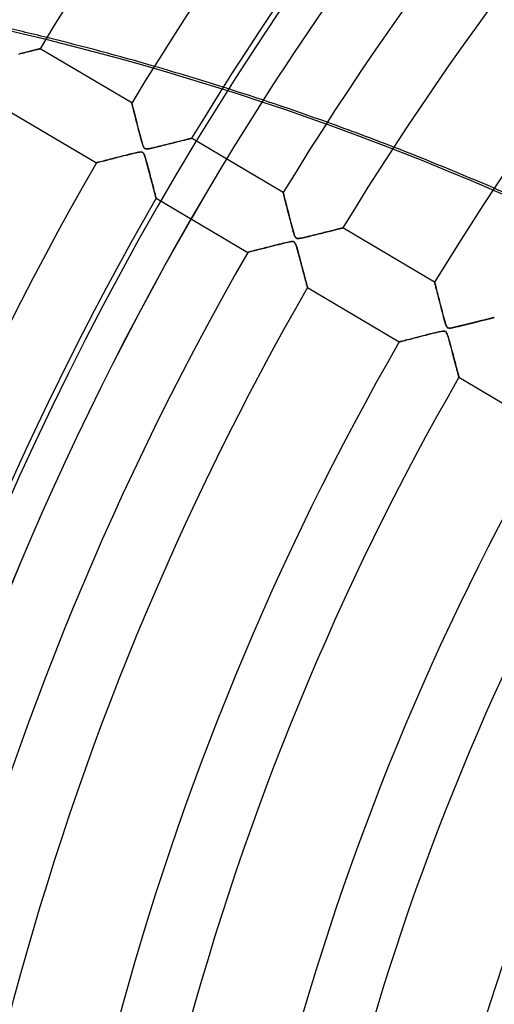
# Model space of a CAD drawing. Header units: millimetres. Extents: x -625 to 625, y -625 to 625.
# Tile 21 of 56: x -410 to -342, y 109 to 251. Entities that reach past the tile are written whole.
import ezdxf

# ---------------------------------------------------------------- set-up
doc = ezdxf.new("R2010")
doc.units = ezdxf.units.MM
doc.layers.add('HIDDEN', color=7, linetype='Continuous')
doc.layers.add('THICK', color=7, linetype='Continuous')

msp = doc.modelspace()

# ---------------------------------------------------------------- linework, layer by layer
at = {"layer": 'HIDDEN'}
for p, q in [((-407.82, 246.56), (-407.69, 246.59)), ((-407.69, 246.59), (-407.58, 246.62)), ((-407.58, 246.62), (-407.48, 246.64)), ((-407.48, 246.64), (-407.41, 246.66)), ((-407.41, 246.66), (-407.35, 246.68)), ((-407.35, 246.68), (-407.32, 246.69)), ((-407.32, 246.69), (-407.3, 246.69)), ((-410.36, 245.92), (-410.1, 245.99)), ((-410.1, 245.99), (-409.84, 246.05)), ((-409.84, 246.05), (-409.59, 246.12)), ((-409.59, 246.12), (-409.35, 246.18)), ((-409.35, 246.18), (-409.12, 246.23)), ((-409.12, 246.23), (-408.9, 246.29)), ((-408.9, 246.29), (-408.69, 246.34)), ((-408.69, 246.34), (-408.49, 246.39)), ((-408.49, 246.39), (-408.31, 246.44)), ((-408.31, 246.44), (-408.13, 246.48)), ((-408.13, 246.48), (-407.97, 246.52)), ((-407.97, 246.52), (-407.82, 246.56)), ((-394.1, 238.88), (-394.09, 238.86)), ((-394.09, 238.86), (-394.08, 238.8)), ((-394.08, 238.8), (-394.05, 238.71)), ((-394.05, 238.71), (-394.02, 238.59)), ((-394.02, 238.59), (-393.98, 238.43)), ((-393.98, 238.43), (-393.93, 238.24)), ((-393.93, 238.24), (-393.88, 238.02)), ((-393.88, 238.02), (-393.82, 237.78)), ((-393.82, 237.78), (-393.75, 237.52)), ((-393.75, 237.52), (-393.68, 237.23)), ((-393.68, 237.23), (-393.6, 236.93)), ((-393.6, 236.93), (-393.52, 236.61)), ((-393.52, 236.61), (-393.44, 236.28)), ((-393.44, 236.28), (-393.35, 235.93)), ((-393.35, 235.93), (-393.26, 235.58)), ((-393.26, 235.58), (-393.17, 235.23)), ((-393.17, 235.23), (-393.07, 234.87)), ((-393.07, 234.87), (-392.98, 234.52)), ((-392.98, 234.52), (-392.89, 234.16)), ((-392.89, 234.16), (-392.79, 233.81)), ((-392.79, 233.81), (-392.7, 233.47)), ((-392.7, 233.47), (-392.61, 233.16)), ((-392.61, 233.16), (-392.53, 232.9)), ((-392.53, 232.9), (-392.45, 232.69)), ((-392.45, 232.69), (-392.39, 232.55)), ((-392.39, 232.55), (-392.34, 232.46)), ((-392.34, 232.46), (-392.3, 232.39)), ((-391.21, 232.39), (-391.04, 232.42)), ((-391.04, 232.42), (-390.85, 232.47)), ((-390.85, 232.47), (-390.65, 232.51)), ((-390.65, 232.51), (-390.44, 232.57)), ((-390.44, 232.57), (-390.21, 232.62)), ((-390.21, 232.62), (-389.98, 232.68)), ((-389.98, 232.68), (-389.73, 232.74)), ((-389.73, 232.74), (-389.48, 232.8)), ((-389.48, 232.8), (-389.23, 232.87)), ((-389.23, 232.87), (-388.98, 232.93)), ((-388.98, 232.93), (-388.73, 232.99)), ((-388.73, 232.99), (-388.49, 233.05)), ((-388.49, 233.05), (-388.26, 233.11)), ((-388.26, 233.11), (-388.03, 233.16)), ((-388.03, 233.16), (-387.82, 233.22)), ((-387.82, 233.22), (-387.6, 233.27)), ((-387.6, 233.27), (-387.4, 233.32)), ((-387.4, 233.32), (-387.2, 233.37)), ((-387.2, 233.37), (-387.02, 233.42)), ((-387.02, 233.42), (-386.84, 233.46)), ((-386.84, 233.46), (-386.66, 233.51)), ((-386.66, 233.51), (-386.5, 233.55)), ((-386.5, 233.55), (-386.34, 233.59)), ((-386.34, 233.59), (-386.2, 233.62)), ((-386.2, 233.62), (-386.06, 233.66)), ((-386.06, 233.66), (-385.94, 233.69)), ((-385.94, 233.69), (-385.83, 233.72)), ((-385.83, 233.72), (-385.73, 233.74)), ((-385.73, 233.74), (-385.65, 233.76)), ((-385.65, 233.76), (-385.59, 233.77)), ((-385.59, 233.77), (-385.54, 233.79)), ((-385.54, 233.79), (-385.51, 233.79)), ((-385.51, 233.79), (-385.51, 233.8)), ((-396.32, 231.01), (-396.64, 230.93)), ((-395.99, 231.1), (-396.32, 231.01)), ((-395.66, 231.18), (-395.99, 231.1)), ((-395.34, 231.26), (-395.66, 231.18)), ((-395.02, 231.34), (-395.34, 231.26)), ((-394.72, 231.42), (-395.02, 231.34)), ((-394.44, 231.49), (-394.72, 231.42)), ((-394.17, 231.56), (-394.44, 231.49)), ((-393.92, 231.62), (-394.17, 231.56)), ((-393.69, 231.67), (-393.92, 231.62)), ((-393.49, 231.71), (-393.69, 231.67)), ((-393.32, 231.75), (-393.49, 231.71)), ((-393.15, 231.78), (-393.32, 231.75)), ((-393, 231.81), (-393.15, 231.78)), ((-392.86, 231.82), (-393, 231.81)), ((-392.75, 231.83), (-392.86, 231.82)), ((-392.65, 231.82), (-392.75, 231.83)), ((-392.58, 231.8), (-392.65, 231.82)), ((-392.51, 231.77), (-392.58, 231.8)), ((-392.46, 231.72), (-392.51, 231.77)), ((-392.41, 231.66), (-392.46, 231.72)), ((-392.36, 231.57), (-392.41, 231.66)), ((-392.31, 231.46), (-392.36, 231.57)), ((-392.25, 231.32), (-392.31, 231.46)), ((-392.3, 232.39), (-392.24, 232.34)), ((-392.2, 231.16), (-392.25, 231.32)), ((-392.24, 232.34), (-392.19, 232.31)), ((-392.14, 230.96), (-392.2, 231.16)), ((-392.19, 232.31), (-392.13, 232.28)), ((-392.13, 232.28), (-392.05, 232.27)), ((-392.05, 232.27), (-391.97, 232.27)), ((-391.97, 232.27), (-391.86, 232.27)), ((-391.86, 232.27), (-391.75, 232.28)), ((-391.75, 232.28), (-391.63, 232.3)), ((-391.63, 232.3), (-391.51, 232.32)), ((-391.51, 232.32), (-391.37, 232.35)), ((-391.37, 232.35), (-391.21, 232.39)), ((-399.17, 230.27), (-399.19, 230.27)), ((-399.12, 230.29), (-399.17, 230.27)), ((-399.03, 230.31), (-399.12, 230.29)), ((-398.92, 230.34), (-399.03, 230.31)), ((-398.78, 230.38), (-398.92, 230.34)), ((-398.61, 230.42), (-398.78, 230.38)), ((-398.43, 230.47), (-398.61, 230.42)), ((-398.23, 230.52), (-398.43, 230.47)), ((-398, 230.58), (-398.23, 230.52)), ((-397.76, 230.64), (-398, 230.58)), ((-397.51, 230.71), (-397.76, 230.64)), ((-397.24, 230.78), (-397.51, 230.71)), ((-396.95, 230.85), (-397.24, 230.78)), ((-396.64, 230.93), (-396.95, 230.85)), ((-392.07, 230.74), (-392.14, 230.96)), ((-392.01, 230.51), (-392.07, 230.74)), ((-391.94, 230.25), (-392.01, 230.51)), ((-391.86, 229.98), (-391.94, 230.25)), ((-391.79, 229.71), (-391.86, 229.98)), ((-391.72, 229.45), (-391.79, 229.71)), ((-391.65, 229.18), (-391.72, 229.45)), ((-391.58, 228.92), (-391.65, 229.18)), ((-391.51, 228.66), (-391.58, 228.92)), ((-391.44, 228.41), (-391.51, 228.66)), ((-391.38, 228.16), (-391.44, 228.41)), ((-391.31, 227.91), (-391.38, 228.16)), ((-391.25, 227.67), (-391.31, 227.91)), ((-391.19, 227.44), (-391.25, 227.67)), ((-391.13, 227.22), (-391.19, 227.44)), ((-391.07, 227), (-391.13, 227.22)), ((-391.02, 226.79), (-391.07, 227)), ((-390.97, 226.59), (-391.02, 226.79)), ((-390.92, 226.4), (-390.97, 226.59)), ((-390.87, 226.22), (-390.92, 226.4)), ((-390.82, 226.05), (-390.87, 226.22)), ((-390.78, 225.9), (-390.82, 226.05)), ((-390.74, 225.75), (-390.78, 225.9)), ((-390.71, 225.63), (-390.74, 225.75)), ((-390.68, 225.51), (-390.71, 225.63)), ((-390.66, 225.41), (-390.68, 225.51)), ((-390.63, 225.33), (-390.66, 225.41)), ((-390.62, 225.27), (-390.63, 225.33)), ((-372.3, 225.98), (-372.29, 225.97)), ((-372.29, 225.97), (-372.28, 225.92)), ((-372.28, 225.92), (-372.26, 225.84)), ((-372.26, 225.84), (-372.23, 225.73)), ((-372.23, 225.73), (-372.2, 225.59)), ((-372.2, 225.59), (-372.15, 225.41)), ((-372.15, 225.41), (-372.1, 225.22)), ((-390.61, 225.22), (-390.62, 225.27)), ((-390.6, 225.2), (-390.61, 225.22)), ((-390.6, 225.19), (-390.6, 225.2)), ((-372.1, 225.22), (-372.05, 224.99)), ((-372.05, 224.99), (-371.98, 224.75)), ((-371.98, 224.75), (-371.92, 224.48)), ((-371.92, 224.48), (-371.84, 224.19)), ((-371.84, 224.19), (-371.77, 223.89)), ((-371.77, 223.89), (-371.69, 223.57)), ((-371.69, 223.57), (-371.6, 223.24)), ((-371.6, 223.24), (-371.51, 222.9)), ((-371.51, 222.9), (-371.42, 222.55)), ((-371.42, 222.55), (-371.33, 222.2)), ((-371.33, 222.2), (-371.24, 221.85)), ((-371.24, 221.85), (-371.15, 221.5)), ((-371.15, 221.5), (-371.05, 221.14)), ((-371.05, 221.14), (-370.96, 220.8)), ((-370.96, 220.8), (-370.87, 220.47)), ((-370.87, 220.47), (-370.78, 220.17)), ((-370.78, 220.17), (-370.7, 219.92)), ((-370.7, 219.92), (-370.63, 219.73)), ((-370.63, 219.73), (-370.57, 219.62)), ((-368.85, 219.62), (-368.63, 219.68)), ((-368.63, 219.68), (-368.41, 219.73)), ((-368.41, 219.73), (-368.17, 219.79)), ((-368.17, 219.79), (-367.92, 219.85)), ((-367.92, 219.85), (-367.66, 219.91)), ((-367.66, 219.91), (-367.41, 219.98)), ((-367.41, 219.98), (-367.15, 220.04)), ((-367.15, 220.04), (-366.9, 220.1)), ((-366.9, 220.1), (-366.66, 220.16)), ((-366.66, 220.16), (-366.43, 220.22)), ((-366.43, 220.22), (-366.2, 220.28)), ((-366.2, 220.28), (-365.97, 220.34)), ((-365.97, 220.34), (-365.76, 220.39)), ((-365.76, 220.39), (-365.55, 220.44)), ((-365.55, 220.44), (-365.35, 220.49)), ((-365.35, 220.49), (-365.16, 220.54)), ((-365.16, 220.54), (-364.97, 220.59)), ((-364.97, 220.59), (-364.8, 220.63)), ((-364.8, 220.63), (-364.63, 220.67)), ((-364.63, 220.67), (-364.47, 220.71)), ((-364.47, 220.71), (-364.33, 220.75)), ((-364.33, 220.75), (-364.19, 220.78)), ((-364.19, 220.78), (-364.07, 220.81)), ((-364.07, 220.81), (-363.96, 220.84)), ((-363.96, 220.84), (-363.87, 220.86)), ((-363.87, 220.86), (-363.8, 220.88)), ((-363.8, 220.88), (-363.75, 220.89)), ((-363.75, 220.89), (-363.72, 220.9)), ((-363.72, 220.9), (-363.71, 220.9)), ((-373.9, 218.28), (-374.16, 218.21)), ((-373.63, 218.35), (-373.9, 218.28)), ((-373.36, 218.42), (-373.63, 218.35)), ((-373.08, 218.49), (-373.36, 218.42)), ((-372.81, 218.56), (-373.08, 218.49)), ((-372.54, 218.62), (-372.81, 218.56)), ((-372.26, 218.69), (-372.54, 218.62)), ((-372, 218.75), (-372.26, 218.69)), ((-371.75, 218.81), (-372, 218.75)), ((-371.54, 218.86), (-371.75, 218.81)), ((-371.35, 218.89), (-371.54, 218.86)), ((-371.18, 218.92), (-371.35, 218.89)), ((-371.04, 218.93), (-371.18, 218.92)), ((-370.92, 218.93), (-371.04, 218.93)), ((-370.81, 218.92), (-370.92, 218.93)), ((-370.73, 218.88), (-370.81, 218.92)), ((-370.67, 218.84), (-370.73, 218.88)), ((-370.61, 218.77), (-370.67, 218.84)), ((-370.56, 218.68), (-370.61, 218.77)), ((-370.57, 219.62), (-370.53, 219.54)), ((-370.51, 218.56), (-370.56, 218.68)), ((-370.53, 219.54), (-370.48, 219.49)), ((-370.45, 218.42), (-370.51, 218.56)), ((-370.48, 219.49), (-370.44, 219.44)), ((-370.39, 218.25), (-370.45, 218.42)), ((-370.44, 219.44), (-370.38, 219.41)), ((-370.33, 218.05), (-370.39, 218.25)), ((-370.38, 219.41), (-370.32, 219.39)), ((-370.32, 219.39), (-370.25, 219.38)), ((-370.25, 219.38), (-370.16, 219.37)), ((-370.16, 219.37), (-370.06, 219.38)), ((-370.06, 219.38), (-369.95, 219.39)), ((-369.95, 219.39), (-369.83, 219.41)), ((-369.83, 219.41), (-369.71, 219.43)), ((-369.71, 219.43), (-369.57, 219.46)), ((-369.57, 219.46), (-369.41, 219.49)), ((-369.41, 219.49), (-369.24, 219.53)), ((-369.24, 219.53), (-369.05, 219.58)), ((-369.05, 219.58), (-368.85, 219.62)), ((-377.38, 217.38), (-377.39, 217.38)), ((-377.34, 217.39), (-377.38, 217.38)), ((-377.29, 217.4), (-377.34, 217.39)), ((-377.21, 217.42), (-377.29, 217.4)), ((-377.12, 217.45), (-377.21, 217.42)), ((-377, 217.48), (-377.12, 217.45)), ((-376.88, 217.51), (-377, 217.48)), ((-376.73, 217.55), (-376.88, 217.51)), ((-376.58, 217.59), (-376.73, 217.55)), ((-376.41, 217.63), (-376.58, 217.59)), ((-376.23, 217.68), (-376.41, 217.63)), ((-376.04, 217.73), (-376.23, 217.68)), ((-375.84, 217.78), (-376.04, 217.73)), ((-375.63, 217.83), (-375.84, 217.78)), ((-375.41, 217.89), (-375.63, 217.83)), ((-375.18, 217.95), (-375.41, 217.89)), ((-374.94, 218.01), (-375.18, 217.95)), ((-374.69, 218.08), (-374.94, 218.01)), ((-374.43, 218.15), (-374.69, 218.08)), ((-374.16, 218.21), (-374.43, 218.15)), ((-370.27, 217.83), (-370.33, 218.05)), ((-370.2, 217.6), (-370.27, 217.83)), ((-370.13, 217.34), (-370.2, 217.6)), ((-370.06, 217.08), (-370.13, 217.34)), ((-369.99, 216.81), (-370.06, 217.08)), ((-369.92, 216.54), (-369.99, 216.81)), ((-369.85, 216.28), (-369.92, 216.54)), ((-369.78, 216.02), (-369.85, 216.28)), ((-369.71, 215.77), (-369.78, 216.02)), ((-369.65, 215.52), (-369.71, 215.77)), ((-369.58, 215.28), (-369.65, 215.52)), ((-369.52, 215.04), (-369.58, 215.28)), ((-369.46, 214.8), (-369.52, 215.04)), ((-369.4, 214.58), (-369.46, 214.8)), ((-369.34, 214.36), (-369.4, 214.58)), ((-369.28, 214.15), (-369.34, 214.36)), ((-369.23, 213.94), (-369.28, 214.15)), ((-369.18, 213.75), (-369.23, 213.94)), ((-369.13, 213.56), (-369.18, 213.75)), ((-369.08, 213.39), (-369.13, 213.56)), ((-369.04, 213.22), (-369.08, 213.39)), ((-369, 213.07), (-369.04, 213.22)), ((-368.96, 212.92), (-369, 213.07)), ((-368.93, 212.8), (-368.96, 212.92)), ((-368.9, 212.68), (-368.93, 212.8)), ((-368.87, 212.58), (-368.9, 212.68)), ((-368.85, 212.49), (-368.87, 212.58)), ((-350.5, 213.09), (-350.49, 213.07)), ((-350.49, 213.07), (-350.48, 213.02)), ((-350.48, 213.02), (-350.45, 212.93)), ((-350.45, 212.93), (-350.42, 212.8)), ((-350.42, 212.8), (-350.38, 212.65)), ((-350.38, 212.65), (-350.34, 212.46)), ((-368.83, 212.42), (-368.85, 212.49)), ((-368.81, 212.37), (-368.83, 212.42)), ((-368.8, 212.33), (-368.81, 212.37)), ((-368.8, 212.3), (-368.8, 212.33)), ((-368.8, 212.3), (-368.8, 212.3)), ((-350.34, 212.46), (-350.28, 212.25)), ((-350.28, 212.25), (-350.23, 212.02)), ((-350.23, 212.02), (-350.16, 211.76)), ((-350.16, 211.76), (-350.09, 211.49)), ((-350.09, 211.49), (-350.02, 211.2)), ((-350.02, 211.2), (-349.94, 210.9)), ((-349.94, 210.9), (-349.86, 210.58)), ((-349.86, 210.58), (-349.78, 210.26)), ((-349.78, 210.26), (-349.69, 209.93)), ((-349.69, 209.93), (-349.61, 209.59)), ((-349.61, 209.59), (-349.52, 209.26)), ((-349.52, 209.26), (-349.43, 208.92)), ((-349.43, 208.92), (-349.35, 208.59)), ((-349.35, 208.59), (-349.26, 208.26)), ((-349.26, 208.26), (-349.17, 207.94)), ((-349.17, 207.94), (-349.08, 207.63)), ((-349.08, 207.63), (-349, 207.35)), ((-349, 207.35), (-348.93, 207.11)), ((-348.93, 207.11), (-348.86, 206.91)), ((-348.86, 206.91), (-348.8, 206.78)), ((-346.52, 206.86), (-346.32, 206.91)), ((-346.32, 206.91), (-346.12, 206.96)), ((-346.12, 206.96), (-345.92, 207.01)), ((-345.92, 207.01), (-345.71, 207.06)), ((-345.71, 207.06), (-345.51, 207.11)), ((-345.51, 207.11), (-345.31, 207.16)), ((-345.31, 207.16), (-345.11, 207.21)), ((-345.11, 207.21), (-344.92, 207.26)), ((-344.92, 207.26), (-344.74, 207.3)), ((-344.74, 207.3), (-344.55, 207.35)), ((-344.55, 207.35), (-344.38, 207.39)), ((-344.38, 207.39), (-344.2, 207.44)), ((-344.2, 207.44), (-344.03, 207.48)), ((-344.03, 207.48), (-343.87, 207.52)), ((-343.87, 207.52), (-343.71, 207.56)), ((-343.71, 207.56), (-343.56, 207.6)), ((-343.56, 207.6), (-343.41, 207.64)), ((-343.41, 207.64), (-343.27, 207.67)), ((-343.27, 207.67), (-343.13, 207.71)), ((-343.13, 207.71), (-343, 207.74)), ((-343, 207.74), (-342.87, 207.77)), ((-342.87, 207.77), (-342.75, 207.8)), ((-342.75, 207.8), (-342.63, 207.83)), ((-342.63, 207.83), (-342.52, 207.86)), ((-342.52, 207.86), (-342.42, 207.88)), ((-342.42, 207.88), (-342.33, 207.91)), ((-342.33, 207.91), (-342.24, 207.93)), ((-342.24, 207.93), (-342.17, 207.95)), ((-342.17, 207.95), (-342.1, 207.96)), ((-342.1, 207.96), (-342.04, 207.98)), ((-342.04, 207.98), (-341.99, 207.99)), ((-341.99, 207.99), (-341.96, 208)), ((-341.96, 208), (-341.93, 208.01)), ((-341.93, 208.01), (-341.91, 208.01)), ((-341.91, 208.01), (-341.91, 208.01)), ((-351.51, 205.54), (-351.93, 205.43)), ((-351.08, 205.65), (-351.51, 205.54)), ((-350.64, 205.76), (-351.08, 205.65)), ((-350.23, 205.85), (-350.64, 205.76)), ((-349.87, 205.94), (-350.23, 205.85)), ((-349.56, 206), (-349.87, 205.94)), ((-349.33, 206.03), (-349.56, 206)), ((-349.17, 206.04), (-349.33, 206.03)), ((-349.05, 206.03), (-349.17, 206.04)), ((-348.96, 206.01), (-349.05, 206.03)), ((-348.89, 205.96), (-348.96, 206.01)), ((-348.83, 205.89), (-348.89, 205.96)), ((-348.77, 205.79), (-348.83, 205.89)), ((-348.8, 206.78), (-348.76, 206.69)), ((-348.7, 205.66), (-348.77, 205.79)), ((-348.76, 206.69), (-348.71, 206.63)), ((-348.71, 206.63), (-348.67, 206.58)), ((-348.64, 205.5), (-348.7, 205.66)), ((-348.67, 206.58), (-348.63, 206.54)), ((-348.58, 205.32), (-348.64, 205.5)), ((-348.63, 206.54), (-348.58, 206.52)), ((-348.58, 206.52), (-348.52, 206.5)), ((-348.52, 206.5), (-348.46, 206.49)), ((-348.46, 206.49), (-348.38, 206.48)), ((-348.38, 206.48), (-348.3, 206.49)), ((-348.3, 206.49), (-348.21, 206.49)), ((-348.21, 206.49), (-348.11, 206.51)), ((-348.11, 206.51), (-348.01, 206.52)), ((-348.01, 206.52), (-347.9, 206.54)), ((-347.9, 206.54), (-347.79, 206.57)), ((-347.79, 206.57), (-347.66, 206.59)), ((-347.66, 206.59), (-347.53, 206.62)), ((-347.53, 206.62), (-347.38, 206.66)), ((-347.38, 206.66), (-347.22, 206.69)), ((-347.22, 206.69), (-347.06, 206.73)), ((-347.06, 206.73), (-346.89, 206.77)), ((-346.89, 206.77), (-346.7, 206.82)), ((-346.7, 206.82), (-346.52, 206.86)), ((-355.57, 204.49), (-355.59, 204.48)), ((-355.51, 204.51), (-355.57, 204.49)), ((-355.41, 204.53), (-355.51, 204.51)), ((-355.27, 204.57), (-355.41, 204.53)), ((-355.1, 204.61), (-355.27, 204.57)), ((-354.9, 204.66), (-355.1, 204.61)), ((-354.68, 204.72), (-354.9, 204.66)), ((-354.42, 204.79), (-354.68, 204.72)), ((-354.13, 204.86), (-354.42, 204.79)), ((-353.82, 204.95), (-354.13, 204.86)), ((-353.48, 205.03), (-353.82, 204.95)), ((-353.12, 205.13), (-353.48, 205.03)), ((-352.74, 205.23), (-353.12, 205.13)), ((-352.34, 205.33), (-352.74, 205.23)), ((-351.93, 205.43), (-352.34, 205.33)), ((-348.52, 205.13), (-348.58, 205.32)), ((-348.47, 204.92), (-348.52, 205.13)), ((-348.41, 204.72), (-348.47, 204.92)), ((-348.35, 204.52), (-348.41, 204.72)), ((-348.3, 204.31), (-348.35, 204.52)), ((-348.24, 204.11), (-348.3, 204.31)), ((-348.18, 203.9), (-348.24, 204.11)), ((-348.13, 203.7), (-348.18, 203.9)), ((-348.08, 203.49), (-348.13, 203.7)), ((-348.02, 203.29), (-348.08, 203.49)), ((-347.97, 203.09), (-348.02, 203.29)), ((-347.92, 202.89), (-347.97, 203.09)), ((-347.87, 202.7), (-347.92, 202.89)), ((-347.81, 202.51), (-347.87, 202.7)), ((-347.76, 202.32), (-347.81, 202.51)), ((-347.71, 202.13), (-347.76, 202.32)), ((-347.67, 201.94), (-347.71, 202.13)), ((-347.62, 201.76), (-347.67, 201.94)), ((-347.57, 201.59), (-347.62, 201.76)), ((-347.53, 201.41), (-347.57, 201.59)), ((-347.48, 201.24), (-347.53, 201.41)), ((-347.44, 201.08), (-347.48, 201.24)), ((-347.4, 200.92), (-347.44, 201.08)), ((-347.36, 200.77), (-347.4, 200.92)), ((-347.32, 200.62), (-347.36, 200.77)), ((-347.28, 200.48), (-347.32, 200.62)), ((-347.24, 200.34), (-347.28, 200.48)), ((-347.21, 200.21), (-347.24, 200.34)), ((-347.18, 200.09), (-347.21, 200.21)), ((-347.15, 199.98), (-347.18, 200.09)), ((-347.12, 199.87), (-347.15, 199.98)), ((-347.09, 199.78), (-347.12, 199.87)), ((-347.07, 199.69), (-347.09, 199.78)), ((-347.05, 199.62), (-347.07, 199.69)), ((-347.04, 199.55), (-347.05, 199.62)), ((-347.02, 199.5), (-347.04, 199.55)), ((-347.01, 199.46), (-347.02, 199.5)), ((-347, 199.43), (-347.01, 199.46)), ((-347, 199.41), (-347, 199.43)), ((-347, 199.4), (-347, 199.41))]:
    msp.add_line(p, q, dxfattribs=at)
for radius, start in [(506.5, 0), (502.5, 0), (450, 0), (445, 147.4706), (444.99, 147.4703)]:
    msp.add_arc((0, 0), radius, start, 180, dxfattribs=at)
for centre, major_axis, start_param, end_param in [((-502.48, -140.51), (395.04, -90.17), 1.004743, 1.570796), ((-502.41, -140.21), (-395.04, 90.17), -1.588638, -1.570796), ((-502.41, -140.21), (-395.04, 90.17), -1.653725, -1.628183), ((-502.41, -140.21), (-395.04, 90.17), -1.717983, -1.692749), ((-502.41, -140.21), (-395.04, 90.17), -1.781573, -1.756584)]:
    msp.add_ellipse(centre, major_axis=major_axis, ratio=0.987688, start_param=start_param, end_param=end_param, dxfattribs=at)
at = {"layer": 'THICK'}
for p, q in [((-407.68, 246.59), (-407.8, 246.57)), ((-407.59, 246.62), (-407.68, 246.59)), ((-407.5, 246.64), (-407.59, 246.62)), ((-407.43, 246.66), (-407.5, 246.64)), ((-407.38, 246.67), (-407.43, 246.66)), ((-407.34, 246.68), (-407.38, 246.67)), ((-407.31, 246.69), (-407.34, 246.68)), ((-407.3, 246.69), (-407.31, 246.69)), ((-394.1, 238.88), (-407.3, 246.69)), ((-410.06, 246), (-410.28, 245.94)), ((-409.85, 246.05), (-410.06, 246)), ((-409.64, 246.1), (-409.85, 246.05)), ((-409.44, 246.15), (-409.64, 246.1)), ((-409.24, 246.2), (-409.44, 246.15)), ((-409.05, 246.25), (-409.24, 246.2)), ((-408.86, 246.3), (-409.05, 246.25)), ((-408.69, 246.34), (-408.86, 246.3)), ((-408.51, 246.39), (-408.69, 246.34)), ((-408.35, 246.43), (-408.51, 246.39)), ((-408.2, 246.46), (-408.35, 246.43)), ((-408.05, 246.5), (-408.2, 246.46)), ((-407.92, 246.53), (-408.05, 246.5)), ((-407.8, 246.57), (-407.92, 246.53)), ((-394.09, 238.86), (-394.1, 238.88)), ((-394.08, 238.81), (-394.09, 238.86)), ((-394.06, 238.72), (-394.08, 238.81)), ((-394.03, 238.61), (-394.06, 238.72)), ((-393.99, 238.47), (-394.03, 238.61)), ((-393.95, 238.3), (-393.99, 238.47)), ((-393.9, 238.12), (-393.95, 238.3)), ((-393.85, 237.91), (-393.9, 238.12)), ((-412.4, 238.08), (-399.19, 230.27)), ((-393.8, 237.69), (-393.85, 237.91)), ((-393.74, 237.45), (-393.8, 237.69)), ((-393.67, 237.2), (-393.74, 237.45)), ((-393.6, 236.92), (-393.67, 237.2)), ((-393.53, 236.63), (-393.6, 236.92)), ((-393.45, 236.33), (-393.53, 236.63)), ((-393.37, 236.01), (-393.45, 236.33)), ((-393.28, 235.68), (-393.37, 236.01)), ((-393.2, 235.35), (-393.28, 235.68)), ((-393.11, 235.02), (-393.2, 235.35)), ((-393.03, 234.71), (-393.11, 235.02)), ((-392.95, 234.41), (-393.03, 234.71)), ((-392.88, 234.13), (-392.95, 234.41)), ((-392.81, 233.86), (-392.88, 234.13)), ((-392.74, 233.61), (-392.81, 233.86)), ((-392.68, 233.39), (-392.74, 233.61)), ((-392.62, 233.19), (-392.68, 233.39)), ((-392.57, 233.02), (-392.62, 233.19)), ((-392.52, 232.86), (-392.57, 233.02)), ((-392.46, 232.71), (-392.52, 232.86)), ((-392.41, 232.59), (-392.46, 232.71)), ((-392.36, 232.48), (-392.41, 232.59)), ((-392.31, 232.41), (-392.36, 232.48)), ((-390.85, 232.47), (-391.09, 232.41)), ((-390.59, 232.53), (-390.85, 232.47)), ((-390.32, 232.6), (-390.59, 232.53)), ((-390.05, 232.66), (-390.32, 232.6)), ((-389.78, 232.73), (-390.05, 232.66)), ((-389.51, 232.79), (-389.78, 232.73)), ((-389.25, 232.86), (-389.51, 232.79)), ((-388.99, 232.92), (-389.25, 232.86)), ((-388.73, 232.99), (-388.99, 232.92)), ((-388.48, 233.05), (-388.73, 232.99)), ((-388.24, 233.11), (-388.48, 233.05)), ((-388, 233.17), (-388.24, 233.11)), ((-387.77, 233.23), (-388, 233.17)), ((-387.54, 233.29), (-387.77, 233.23)), ((-387.32, 233.34), (-387.54, 233.29)), ((-387.11, 233.39), (-387.32, 233.34)), ((-386.91, 233.44), (-387.11, 233.39)), ((-386.72, 233.49), (-386.91, 233.44)), ((-386.54, 233.54), (-386.72, 233.49)), ((-386.37, 233.58), (-386.54, 233.54)), ((-386.22, 233.62), (-386.37, 233.58)), ((-386.07, 233.65), (-386.22, 233.62)), ((-385.94, 233.69), (-386.07, 233.65)), ((-385.83, 233.71), (-385.94, 233.69)), ((-385.73, 233.74), (-385.83, 233.71)), ((-385.65, 233.76), (-385.73, 233.74)), ((-385.59, 233.78), (-385.65, 233.76)), ((-385.54, 233.79), (-385.59, 233.78)), ((-385.51, 233.79), (-385.54, 233.79)), ((-372.3, 225.98), (-385.51, 233.8)), ((-385.51, 233.8), (-385.51, 233.79)), ((-396.59, 230.94), (-396.25, 231.03)), ((-396.25, 231.03), (-395.9, 231.12)), ((-395.9, 231.12), (-395.54, 231.21)), ((-395.54, 231.21), (-395.19, 231.3)), ((-395.19, 231.3), (-394.83, 231.39)), ((-394.83, 231.39), (-394.47, 231.48)), ((-394.47, 231.48), (-394.12, 231.57)), ((-394.12, 231.57), (-393.78, 231.65)), ((-393.78, 231.65), (-393.46, 231.72)), ((-393.46, 231.72), (-393.19, 231.78)), ((-393.19, 231.78), (-392.97, 231.81)), ((-392.97, 231.81), (-392.82, 231.83)), ((-392.82, 231.83), (-392.71, 231.83)), ((-392.71, 231.83), (-392.64, 231.81)), ((-392.64, 231.81), (-392.57, 231.79)), ((-392.57, 231.79), (-392.51, 231.76)), ((-392.51, 231.76), (-392.46, 231.72)), ((-392.46, 231.72), (-392.41, 231.66)), ((-392.41, 231.66), (-392.37, 231.59)), ((-392.37, 231.59), (-392.32, 231.5)), ((-392.32, 231.5), (-392.28, 231.39)), ((-392.25, 232.35), (-392.31, 232.41)), ((-392.28, 231.39), (-392.24, 231.28)), ((-392.19, 232.31), (-392.25, 232.35)), ((-392.24, 231.28), (-392.2, 231.16)), ((-392.2, 231.16), (-392.15, 231.02)), ((-392.13, 232.28), (-392.19, 232.31)), ((-392.15, 231.02), (-392.11, 230.87)), ((-392.05, 232.27), (-392.13, 232.28)), ((-391.95, 232.27), (-392.05, 232.27)), ((-391.83, 232.27), (-391.95, 232.27)), ((-391.68, 232.29), (-391.83, 232.27)), ((-391.51, 232.32), (-391.68, 232.29)), ((-391.31, 232.37), (-391.51, 232.32)), ((-391.09, 232.41), (-391.31, 232.37)), ((-399.19, 230.27), (-399.17, 230.27)), ((-399.17, 230.27), (-399.11, 230.29)), ((-399.11, 230.29), (-399.02, 230.31)), ((-399.02, 230.31), (-398.9, 230.34)), ((-398.9, 230.34), (-398.74, 230.39)), ((-398.74, 230.39), (-398.55, 230.44)), ((-398.55, 230.44), (-398.33, 230.49)), ((-398.33, 230.49), (-398.09, 230.55)), ((-398.09, 230.55), (-397.83, 230.62)), ((-397.83, 230.62), (-397.54, 230.7)), ((-397.54, 230.7), (-397.24, 230.78)), ((-397.24, 230.78), (-396.92, 230.86)), ((-396.92, 230.86), (-396.59, 230.94)), ((-392.11, 230.87), (-392.06, 230.7)), ((-392.06, 230.7), (-392.01, 230.51)), ((-392.01, 230.51), (-391.95, 230.32)), ((-391.95, 230.32), (-391.89, 230.1)), ((-391.89, 230.1), (-391.83, 229.88)), ((-391.83, 229.88), (-391.77, 229.65)), ((-391.77, 229.65), (-391.71, 229.4)), ((-391.71, 229.4), (-391.64, 229.15)), ((-391.64, 229.15), (-391.57, 228.9)), ((-391.57, 228.9), (-391.51, 228.65)), ((-391.51, 228.65), (-391.44, 228.4)), ((-391.44, 228.4), (-391.38, 228.17)), ((-391.38, 228.17), (-391.32, 227.94)), ((-391.32, 227.94), (-391.26, 227.71)), ((-391.26, 227.71), (-391.2, 227.49)), ((-391.2, 227.49), (-391.15, 227.28)), ((-391.15, 227.28), (-391.09, 227.08)), ((-391.09, 227.08), (-391.04, 226.88)), ((-391.04, 226.88), (-390.99, 226.7)), ((-390.99, 226.7), (-390.95, 226.52)), ((-390.95, 226.52), (-390.9, 226.34)), ((-390.9, 226.34), (-390.86, 226.18)), ((-390.86, 226.18), (-390.82, 226.02)), ((-390.82, 226.02), (-390.78, 225.88)), ((-390.78, 225.88), (-390.74, 225.74)), ((-390.74, 225.74), (-390.71, 225.62)), ((-390.71, 225.62), (-390.68, 225.51)), ((-390.68, 225.51), (-390.66, 225.42)), ((-390.66, 225.42), (-390.63, 225.34)), ((-390.63, 225.34), (-390.62, 225.27)), ((-372.29, 225.97), (-372.3, 225.98)), ((-372.29, 225.94), (-372.29, 225.97)), ((-372.27, 225.89), (-372.29, 225.94)), ((-372.25, 225.81), (-372.27, 225.89)), ((-372.23, 225.71), (-372.25, 225.81)), ((-372.2, 225.6), (-372.23, 225.71)), ((-372.17, 225.47), (-372.2, 225.6)), ((-372.13, 225.33), (-372.17, 225.47)), ((-390.62, 225.27), (-390.61, 225.23)), ((-390.61, 225.23), (-390.6, 225.2)), ((-390.6, 225.2), (-390.6, 225.19)), ((-390.6, 225.19), (-377.39, 217.38)), ((-372.09, 225.17), (-372.13, 225.33)), ((-372.05, 225.01), (-372.09, 225.17)), ((-372, 224.83), (-372.05, 225.01)), ((-371.96, 224.64), (-372, 224.83)), ((-371.9, 224.44), (-371.96, 224.64)), ((-371.85, 224.22), (-371.9, 224.44)), ((-371.79, 224), (-371.85, 224.22)), ((-371.74, 223.77), (-371.79, 224)), ((-371.67, 223.53), (-371.74, 223.77)), ((-371.61, 223.28), (-371.67, 223.53)), ((-371.54, 223.02), (-371.61, 223.28)), ((-371.48, 222.76), (-371.54, 223.02)), ((-371.41, 222.49), (-371.48, 222.76)), ((-371.34, 222.22), (-371.41, 222.49)), ((-371.27, 221.95), (-371.34, 222.22)), ((-371.2, 221.68), (-371.27, 221.95)), ((-371.12, 221.41), (-371.2, 221.68)), ((-371.05, 221.13), (-371.12, 221.41)), ((-370.98, 220.86), (-371.05, 221.13)), ((-370.91, 220.6), (-370.98, 220.86)), ((-370.84, 220.36), (-370.91, 220.6)), ((-370.77, 220.15), (-370.84, 220.36)), ((-370.71, 219.96), (-370.77, 220.15)), ((-370.66, 219.8), (-370.71, 219.96)), ((-370.6, 219.67), (-370.66, 219.8)), ((-370.54, 219.56), (-370.6, 219.67)), ((-368.5, 219.71), (-368.77, 219.64)), ((-368.23, 219.77), (-368.5, 219.71)), ((-367.97, 219.84), (-368.23, 219.77)), ((-367.7, 219.9), (-367.97, 219.84)), ((-367.45, 219.97), (-367.7, 219.9)), ((-367.19, 220.03), (-367.45, 219.97)), ((-366.94, 220.1), (-367.19, 220.03)), ((-366.69, 220.16), (-366.94, 220.1)), ((-366.46, 220.22), (-366.69, 220.16)), ((-366.22, 220.27), (-366.46, 220.22)), ((-365.99, 220.33), (-366.22, 220.27)), ((-365.78, 220.39), (-365.99, 220.33)), ((-365.56, 220.44), (-365.78, 220.39)), ((-365.36, 220.49), (-365.56, 220.44)), ((-365.16, 220.54), (-365.36, 220.49)), ((-364.98, 220.59), (-365.16, 220.54)), ((-364.8, 220.63), (-364.98, 220.59)), ((-364.63, 220.67), (-364.8, 220.63)), ((-364.48, 220.71), (-364.63, 220.67)), ((-364.34, 220.75), (-364.48, 220.71)), ((-364.21, 220.78), (-364.34, 220.75)), ((-364.09, 220.81), (-364.21, 220.78)), ((-363.99, 220.83), (-364.09, 220.81)), ((-363.9, 220.85), (-363.99, 220.83)), ((-363.83, 220.87), (-363.9, 220.85)), ((-363.78, 220.89), (-363.83, 220.87)), ((-363.74, 220.9), (-363.78, 220.89)), ((-363.71, 220.9), (-363.74, 220.9)), ((-350.5, 213.09), (-363.71, 220.9)), ((-363.71, 220.9), (-363.71, 220.9)), ((-374.31, 218.18), (-373.96, 218.26)), ((-373.96, 218.26), (-373.61, 218.35)), ((-373.61, 218.35), (-373.25, 218.44)), ((-373.25, 218.44), (-372.9, 218.53)), ((-372.9, 218.53), (-372.55, 218.62)), ((-372.55, 218.62), (-372.2, 218.71)), ((-372.2, 218.71), (-371.86, 218.78)), ((-371.86, 218.78), (-371.56, 218.85)), ((-371.56, 218.85), (-371.3, 218.9)), ((-371.3, 218.9), (-371.11, 218.93)), ((-371.11, 218.93), (-370.98, 218.94)), ((-370.98, 218.94), (-370.89, 218.93)), ((-370.89, 218.93), (-370.82, 218.92)), ((-370.82, 218.92), (-370.76, 218.9)), ((-370.76, 218.9), (-370.7, 218.87)), ((-370.7, 218.87), (-370.66, 218.82)), ((-370.66, 218.82), (-370.61, 218.77)), ((-370.61, 218.77), (-370.57, 218.69)), ((-370.57, 218.69), (-370.52, 218.6)), ((-370.48, 219.48), (-370.54, 219.56)), ((-370.52, 218.6), (-370.48, 218.5)), ((-370.41, 219.43), (-370.48, 219.48)), ((-370.48, 218.5), (-370.44, 218.38)), ((-370.44, 218.38), (-370.4, 218.26)), ((-370.34, 219.4), (-370.41, 219.43)), ((-370.4, 218.26), (-370.36, 218.13)), ((-370.25, 219.38), (-370.34, 219.4)), ((-370.15, 219.37), (-370.25, 219.38)), ((-370.02, 219.38), (-370.15, 219.37)), ((-369.87, 219.4), (-370.02, 219.38)), ((-369.69, 219.44), (-369.87, 219.4)), ((-369.49, 219.48), (-369.69, 219.44)), ((-369.27, 219.53), (-369.49, 219.48)), ((-369.03, 219.58), (-369.27, 219.53)), ((-368.77, 219.64), (-369.03, 219.58)), ((-377.39, 217.38), (-377.37, 217.38)), ((-377.37, 217.38), (-377.32, 217.39)), ((-377.32, 217.39), (-377.24, 217.41)), ((-377.24, 217.41), (-377.13, 217.44)), ((-377.13, 217.44), (-376.99, 217.48)), ((-376.99, 217.48), (-376.82, 217.53)), ((-376.82, 217.53), (-376.62, 217.58)), ((-376.62, 217.58), (-376.4, 217.64)), ((-376.4, 217.64), (-376.15, 217.7)), ((-376.15, 217.7), (-375.88, 217.77)), ((-375.88, 217.77), (-375.6, 217.84)), ((-375.6, 217.84), (-375.3, 217.92)), ((-375.3, 217.92), (-374.98, 218)), ((-374.98, 218), (-374.65, 218.09)), ((-374.65, 218.09), (-374.31, 218.18)), ((-370.36, 218.13), (-370.31, 217.97)), ((-370.31, 217.97), (-370.26, 217.8)), ((-370.26, 217.8), (-370.21, 217.62)), ((-370.21, 217.62), (-370.15, 217.42)), ((-370.15, 217.42), (-370.09, 217.21)), ((-370.09, 217.21), (-370.03, 216.98)), ((-370.03, 216.98), (-369.97, 216.74)), ((-369.97, 216.74), (-369.9, 216.5)), ((-369.9, 216.5), (-369.84, 216.24)), ((-369.84, 216.24), (-369.77, 215.98)), ((-369.77, 215.98), (-369.7, 215.73)), ((-369.7, 215.73), (-369.64, 215.48)), ((-369.64, 215.48), (-369.57, 215.24)), ((-369.57, 215.24), (-369.51, 215.01)), ((-369.51, 215.01), (-369.45, 214.78)), ((-369.45, 214.78), (-369.39, 214.56)), ((-369.39, 214.56), (-369.33, 214.34)), ((-369.33, 214.34), (-369.28, 214.14)), ((-369.28, 214.14), (-369.23, 213.94)), ((-369.23, 213.94), (-369.18, 213.75)), ((-369.18, 213.75), (-369.13, 213.56)), ((-369.13, 213.56), (-369.08, 213.39)), ((-369.08, 213.39), (-369.04, 213.22)), ((-369.04, 213.22), (-369, 213.06)), ((-369, 213.06), (-368.96, 212.91)), ((-368.96, 212.91), (-368.92, 212.78)), ((-368.92, 212.78), (-368.89, 212.66)), ((-368.89, 212.66), (-368.86, 212.55)), ((-350.49, 213.07), (-350.5, 213.09)), ((-350.48, 213.01), (-350.49, 213.07)), ((-350.45, 212.91), (-350.48, 213.01)), ((-350.42, 212.77), (-350.45, 212.91)), ((-350.37, 212.61), (-350.42, 212.77)), ((-350.32, 212.41), (-350.37, 212.61)), ((-368.86, 212.55), (-368.84, 212.46)), ((-368.84, 212.46), (-368.82, 212.39)), ((-368.82, 212.39), (-368.81, 212.34)), ((-368.81, 212.34), (-368.8, 212.31)), ((-368.8, 212.31), (-368.8, 212.3)), ((-368.8, 212.3), (-355.59, 204.48)), ((-350.27, 212.18), (-350.32, 212.41)), ((-350.2, 211.92), (-350.27, 212.18)), ((-350.13, 211.64), (-350.2, 211.92)), ((-350.05, 211.32), (-350.13, 211.64)), ((-349.96, 210.98), (-350.05, 211.32)), ((-349.87, 210.62), (-349.96, 210.98)), ((-349.77, 210.24), (-349.87, 210.62)), ((-349.67, 209.84), (-349.77, 210.24)), ((-349.57, 209.43), (-349.67, 209.84)), ((-349.46, 209.01), (-349.57, 209.43)), ((-349.34, 208.58), (-349.46, 209.01)), ((-349.23, 208.15), (-349.34, 208.58)), ((-349.12, 207.74), (-349.23, 208.15)), ((-349.01, 207.38), (-349.12, 207.74)), ((-348.92, 207.09), (-349.01, 207.38)), ((-348.84, 206.86), (-348.92, 207.09)), ((-346.21, 206.94), (-346.42, 206.89)), ((-346.01, 206.99), (-346.21, 206.94)), ((-345.81, 207.04), (-346.01, 206.99)), ((-345.61, 207.09), (-345.81, 207.04)), ((-345.41, 207.14), (-345.61, 207.09)), ((-345.21, 207.19), (-345.41, 207.14)), ((-345.02, 207.23), (-345.21, 207.19)), ((-344.83, 207.28), (-345.02, 207.23)), ((-344.64, 207.33), (-344.83, 207.28)), ((-344.45, 207.37), (-344.64, 207.33)), ((-344.27, 207.42), (-344.45, 207.37)), ((-344.1, 207.46), (-344.27, 207.42)), ((-343.92, 207.51), (-344.1, 207.46)), ((-343.75, 207.55), (-343.92, 207.51)), ((-343.59, 207.59), (-343.75, 207.55)), ((-343.43, 207.63), (-343.59, 207.59)), ((-343.27, 207.67), (-343.43, 207.63)), ((-343.12, 207.71), (-343.27, 207.67)), ((-342.98, 207.74), (-343.12, 207.71)), ((-342.84, 207.78), (-342.98, 207.74)), ((-342.72, 207.81), (-342.84, 207.78)), ((-342.59, 207.84), (-342.72, 207.81)), ((-342.48, 207.87), (-342.59, 207.84)), ((-342.38, 207.89), (-342.48, 207.87)), ((-342.28, 207.92), (-342.38, 207.89)), ((-342.2, 207.94), (-342.28, 207.92)), ((-342.12, 207.96), (-342.2, 207.94)), ((-342.06, 207.97), (-342.12, 207.96)), ((-342, 207.99), (-342.06, 207.97)), ((-341.96, 208), (-342, 207.99)), ((-341.93, 208.01), (-341.96, 208)), ((-341.91, 208.01), (-341.93, 208.01)), ((-341.91, 208.01), (-341.91, 208.01)), ((-351.76, 205.48), (-351.42, 205.56)), ((-351.42, 205.56), (-351.09, 205.65)), ((-351.09, 205.65), (-350.76, 205.73)), ((-350.76, 205.73), (-350.43, 205.81)), ((-350.43, 205.81), (-350.12, 205.88)), ((-350.12, 205.88), (-349.83, 205.94)), ((-349.83, 205.94), (-349.59, 205.99)), ((-349.59, 205.99), (-349.39, 206.03)), ((-349.39, 206.03), (-349.24, 206.04)), ((-349.24, 206.04), (-349.14, 206.04)), ((-349.14, 206.04), (-349.07, 206.04)), ((-349.07, 206.04), (-349, 206.02)), ((-349, 206.02), (-348.95, 206)), ((-348.95, 206), (-348.9, 205.97)), ((-348.9, 205.97), (-348.86, 205.93)), ((-348.86, 205.93), (-348.82, 205.88)), ((-348.77, 206.72), (-348.84, 206.86)), ((-348.82, 205.88), (-348.78, 205.82)), ((-348.78, 205.82), (-348.74, 205.74)), ((-348.71, 206.62), (-348.77, 206.72)), ((-348.74, 205.74), (-348.7, 205.66)), ((-348.64, 206.56), (-348.71, 206.62)), ((-348.7, 205.66), (-348.67, 205.56)), ((-348.67, 205.56), (-348.63, 205.47)), ((-348.57, 206.51), (-348.64, 206.56)), ((-348.47, 206.49), (-348.57, 206.51)), ((-348.36, 206.48), (-348.47, 206.49)), ((-348.21, 206.49), (-348.36, 206.48)), ((-348.04, 206.52), (-348.21, 206.49)), ((-347.85, 206.55), (-348.04, 206.52)), ((-347.66, 206.59), (-347.85, 206.55)), ((-347.45, 206.64), (-347.66, 206.59)), ((-347.25, 206.69), (-347.45, 206.64)), ((-347.04, 206.74), (-347.25, 206.69)), ((-346.83, 206.79), (-347.04, 206.74)), ((-346.63, 206.84), (-346.83, 206.79)), ((-346.42, 206.89), (-346.63, 206.84)), ((-355.59, 204.48), (-355.57, 204.49)), ((-355.57, 204.49), (-355.51, 204.5)), ((-355.51, 204.5), (-355.42, 204.53)), ((-355.42, 204.53), (-355.3, 204.56)), ((-355.3, 204.56), (-355.14, 204.6)), ((-355.14, 204.6), (-354.96, 204.65)), ((-354.96, 204.65), (-354.75, 204.7)), ((-354.75, 204.7), (-354.51, 204.77)), ((-354.51, 204.77), (-354.26, 204.83)), ((-354.26, 204.83), (-353.99, 204.9)), ((-353.99, 204.9), (-353.7, 204.98)), ((-353.7, 204.98), (-353.4, 205.06)), ((-353.4, 205.06), (-353.08, 205.14)), ((-353.08, 205.14), (-352.76, 205.22)), ((-352.76, 205.22), (-352.43, 205.31)), ((-352.43, 205.31), (-352.09, 205.39)), ((-352.09, 205.39), (-351.76, 205.48)), ((-348.63, 205.47), (-348.6, 205.37)), ((-348.6, 205.37), (-348.56, 205.26)), ((-348.56, 205.26), (-348.53, 205.13)), ((-348.53, 205.13), (-348.49, 205)), ((-348.49, 205), (-348.45, 204.85)), ((-348.45, 204.85), (-348.4, 204.7)), ((-348.4, 204.7), (-348.36, 204.54)), ((-348.36, 204.54), (-348.31, 204.36)), ((-348.31, 204.36), (-348.26, 204.18)), ((-348.26, 204.18), (-348.21, 204)), ((-348.21, 204), (-348.16, 203.8)), ((-348.16, 203.8), (-348.11, 203.61)), ((-348.11, 203.61), (-348.05, 203.4)), ((-348.05, 203.4), (-348, 203.2)), ((-348, 203.2), (-347.94, 202.99)), ((-347.94, 202.99), (-347.89, 202.8)), ((-347.89, 202.8), (-347.84, 202.6)), ((-347.84, 202.6), (-347.79, 202.41)), ((-347.79, 202.41), (-347.74, 202.22)), ((-347.74, 202.22), (-347.69, 202.04)), ((-347.69, 202.04), (-347.65, 201.87)), ((-347.65, 201.87), (-347.6, 201.69)), ((-347.6, 201.69), (-347.56, 201.52)), ((-347.56, 201.52), (-347.51, 201.36)), ((-347.51, 201.36), (-347.47, 201.2)), ((-347.47, 201.2), (-347.43, 201.05)), ((-347.43, 201.05), (-347.39, 200.9)), ((-347.39, 200.9), (-347.35, 200.76)), ((-347.35, 200.76), (-347.32, 200.62)), ((-347.32, 200.62), (-347.28, 200.49)), ((-347.28, 200.49), (-347.25, 200.36)), ((-347.25, 200.36), (-347.22, 200.24)), ((-347.22, 200.24), (-347.19, 200.13)), ((-347.19, 200.13), (-347.16, 200.02)), ((-347.16, 200.02), (-347.13, 199.92)), ((-347.13, 199.92), (-347.11, 199.83)), ((-347.11, 199.83), (-347.08, 199.74)), ((-347.08, 199.74), (-347.06, 199.66)), ((-347.06, 199.66), (-347.05, 199.6)), ((-347.05, 199.6), (-347.03, 199.54)), ((-347.03, 199.54), (-347.02, 199.49)), ((-347.02, 199.49), (-347.01, 199.45)), ((-347.01, 199.45), (-347, 199.43)), ((-347, 199.43), (-347, 199.41)), ((-347, 199.41), (-347, 199.4)), ((-347, 199.4), (-333.79, 191.59))]:
    msp.add_line(p, q, dxfattribs=at)
for radius, start, end in [(556.5, 0, 180), (501.5, 0, 180), (476.19, 90.6016, 148.7984), (460.84, 90.6216, 148.7783), (450.86, 90.6354, 148.7646), (435.51, 90.6578, 148.7422), (425.54, 90.6733, 148.7268), (410.19, 90.6984, 148.7016), (445, 131.3109, 147.4706), (444.99, 131.3105, 147.4703), (460.84, 150.0217, 180), (450.86, 150.0354, 180), (435.51, 150.0578, 180), (425.54, 150.0732, 180), (410.19, 150.0984, 180), (400.21, 150.1159, 180), (384.87, 150.1444, 180), (374.88, 150.1642, 180), (359.54, 150.1968, 180), (349.56, 150.2196, 180)]:
    msp.add_arc((0, 0), radius, start, end, dxfattribs=at)
for start_param, end_param in [(-1.628183, -1.588638), (-1.692749, -1.653725), (-1.756584, -1.717983)]:
    msp.add_ellipse((-502.41, -140.21), major_axis=(-395.04, 90.17), ratio=0.987688, start_param=start_param, end_param=end_param, dxfattribs=at)

doc.saveas('drawing.dxf')
